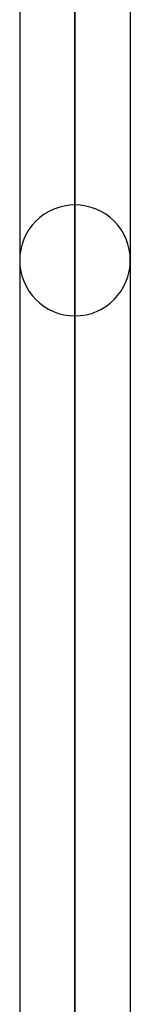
# Model space of a CAD drawing. Header units: millimetres. Extents: x -81 to 97, y -215 to 215.
# Tile 52 of 74: x 33.29 to 34.82, y 63.28 to 76.81. Entities that reach past the tile are written whole.
import ezdxf

# ---------------------------------------------------------------- set-up
doc = ezdxf.new("R2010")
doc.units = ezdxf.units.MM
doc.layers.add('MAIN-1', color=7, linetype='Continuous')
doc.layers.add('MAIN-2', color=7, linetype='Continuous')

msp = doc.modelspace()

# ---------------------------------------------------------------- linework, layer by layer
at = {"layer": 'MAIN-1'}
for p, q in [((34.056, 0), (34.056, 110.578)), ((33.294, 110.045), (33.294, 0)), ((34.819, 0), (34.819, 110.012))]:
    msp.add_line(p, q, dxfattribs=at)
at = {"layer": 'MAIN-2'}
for p, q in [((34.056, 110.578), (34.056, 0)), ((34.056, 109.539), (34.056, 0)), ((34.056, 0), (34.056, 109.539)), ((34.056, 74.267), (34.056, 55.582)), ((34.056, 54.424), (34.056, 72.743))]:
    msp.add_line(p, q, dxfattribs=at)
for start, end in [(89.9999, 180.0002), (359.9998, 89.9999), (180.0002, 270.0001), (270.0001, 359.9998)]:
    msp.add_arc((34.056, 73.505), 0.762, start, end, dxfattribs=at)

doc.saveas('drawing.dxf')
